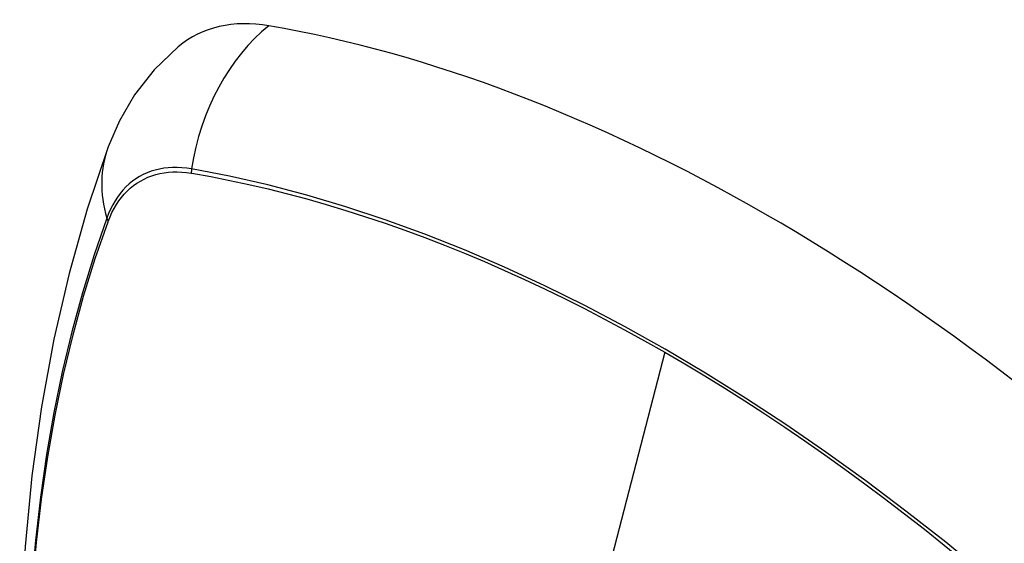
# Model space of a CAD drawing. Header units: inches. Extents: x 338.7 to 398.8, y 128 to 186.9.
# Tile 89 of 110: x 394.467 to 395.069, y 153.29 to 153.61. Entities that reach past the tile are written whole.
import ezdxf

# ---------------------------------------------------------------- set-up
doc = ezdxf.new("R2010")
doc.units = ezdxf.units.IN
doc.header["$MEASUREMENT"] = 0
doc.layers.add('Visible Edges(ANSI)', color=7, linetype='Continuous', lineweight=25)
doc.layers.add('Visible Tangent Edges(ANSI)', color=7, linetype='Continuous', lineweight=25)

msp = doc.modelspace()

# ---------------------------------------------------------------- linework, layer by layer
at = {"layer": 'Visible Edges(ANSI)', "flags": 128}
for points in [[(394.56425, 153.59352), (394.54956, 153.5794), (394.53758, 153.56404), (394.52829, 153.5482), (394.52145, 153.53241)], [(394.52145, 153.53241), (394.50861, 153.4943), (394.49756, 153.45506), (394.48827, 153.41478), (394.48071, 153.37351), (394.47487, 153.33132), (394.47073, 153.28827), (394.46825, 153.24443), (394.46743, 153.19985), (394.46825, 153.15461), (394.47067, 153.10876), (394.47469, 153.06236), (394.48029, 153.01548), (394.48744, 152.96819), (394.49612, 152.92056), (394.50631, 152.87264), (394.51798, 152.82452)]]:
    msp.add_lwpolyline(points, dxfattribs=at)
at = {"layer": 'Visible Edges(ANSI)'}
for centre, major_axis, start_param, end_param in [((394.661, 153.44579), (-0.08841, 0.15353), 5.835982, 6.382176), ((394.92279, 152.42908), (-0.64835, 1.12588), 5.16346, 5.835982)]:
    msp.add_ellipse(centre, major_axis=major_axis, ratio=0.578093, start_param=start_param, end_param=end_param, dxfattribs=at)
at = {"layer": 'Visible Tangent Edges(ANSI)'}
for p, q in [((394.57224, 153.51629), (394.57258, 153.51624)), ((394.52139, 153.48654), (394.52151, 153.48685)), ((394.86134, 153.4069), (394.81344, 153.22109))]:
    msp.add_line(p, q, dxfattribs=at)
at = {"layer": 'Visible Tangent Edges(ANSI)', "flags": 128}
for points in [[(394.57239, 153.51886), (394.56943, 153.51932), (394.56652, 153.51963), (394.56365, 153.51977), (394.56083, 153.51977), (394.55807, 153.51961), (394.55536, 153.51929), (394.55272, 153.51882), (394.55014, 153.5182), (394.54764, 153.51743), (394.54521, 153.5165), (394.54285, 153.51543), (394.54058, 153.51421), (394.53838, 153.51284), (394.53628, 153.51133), (394.53427, 153.50967), (394.53235, 153.50787), (394.53052, 153.50594), (394.52879, 153.50387), (394.52717, 153.50167), (394.52564, 153.49934), (394.52422, 153.49689), (394.52291, 153.49431), (394.5217, 153.49162), (394.52061, 153.48881)], [(395.08104, 153.2505), (395.05707, 153.27097), (395.03293, 153.29077), (395.00865, 153.30987), (394.98426, 153.32825), (394.95978, 153.34589), (394.93525, 153.36277), (394.9107, 153.37887), (394.88616, 153.39418), (394.86163, 153.40869), (394.8371, 153.42241), (394.81257, 153.43535), (394.78804, 153.4475), (394.76356, 153.45883), (394.73914, 153.46934), (394.71482, 153.47901), (394.69062, 153.48782), (394.66658, 153.49578), (394.64272, 153.50286), (394.61906, 153.50907), (394.59562, 153.5144), (394.57239, 153.51886)], [(394.52151, 153.48685), (394.5226, 153.48957), (394.5238, 153.49218), (394.5251, 153.49467), (394.5265, 153.49705), (394.528, 153.4993), (394.52961, 153.50144), (394.5313, 153.50344), (394.53309, 153.50532), (394.53498, 153.50707), (394.53695, 153.50868), (394.53901, 153.51016), (394.54115, 153.51149), (394.54337, 153.51269), (394.54567, 153.51374), (394.54805, 153.51466), (394.5505, 153.51542), (394.55301, 153.51605), (394.55559, 153.51653), (394.55824, 153.51686), (394.56094, 153.51704), (394.56369, 153.51707), (394.5665, 153.51696), (394.56935, 153.5167), (394.57224, 153.51629)], [(394.57258, 153.51624), (394.58414, 153.51417), (394.59576, 153.51188), (394.60743, 153.50936), (394.61915, 153.50664), (394.63093, 153.50369), (394.64276, 153.50052), (394.65465, 153.49713), (394.66659, 153.49353), (394.67857, 153.4897), (394.69059, 153.48566), (394.70266, 153.4814), (394.71475, 153.47693), (394.72688, 153.47224), (394.73904, 153.46733), (394.75122, 153.46222), (394.76342, 153.45689), (394.77564, 153.45135), (394.78788, 153.44561), (394.80012, 153.43966), (394.81236, 153.43351), (394.82461, 153.42715), (394.83686, 153.4206), (394.8491, 153.41385), (394.86134, 153.4069)], [(394.52061, 153.48881), (394.51284, 153.46632), (394.50572, 153.44318), (394.49925, 153.41939), (394.49344, 153.395), (394.48831, 153.37001), (394.48385, 153.34448), (394.48008, 153.31842), (394.477, 153.29187), (394.4746, 153.26485), (394.4729, 153.23742), (394.47188, 153.2096), (394.47156, 153.1814), (394.47191, 153.15281), (394.47296, 153.12384), (394.47469, 153.09452), (394.4771, 153.06487), (394.48019, 153.03493), (394.48396, 153.00474), (394.4884, 152.9743), (394.49352, 152.94362), (394.4993, 152.91274)], [(394.50004, 152.9123), (394.49424, 152.94312), (394.48911, 152.97374), (394.48465, 153.00412), (394.48086, 153.03426), (394.47776, 153.06414), (394.47533, 153.09373), (394.4736, 153.123), (394.47255, 153.15191), (394.47219, 153.18043), (394.47252, 153.20856), (394.47353, 153.23629), (394.47525, 153.26364), (394.47765, 153.29056), (394.48075, 153.31701), (394.48454, 153.34296), (394.48901, 153.36838), (394.49416, 153.39324), (394.49999, 153.41751), (394.50648, 153.44117), (394.51361, 153.46418), (394.52139, 153.48654)], [(394.86134, 153.4069), (394.87356, 153.39976), (394.88579, 153.39242), (394.89802, 153.38488), (394.91025, 153.37714), (394.92248, 153.3692), (394.93471, 153.36106), (394.94693, 153.35272), (394.95914, 153.34419), (394.97134, 153.33547), (394.98352, 153.32656), (394.99567, 153.31747), (395.0078, 153.30819), (395.0199, 153.29873), (395.03197, 153.2891), (395.044, 153.27929), (395.05599, 153.2693), (395.06794, 153.25915), (395.07984, 153.24884)]]:
    msp.add_lwpolyline(points, dxfattribs=at)
at = {"layer": 'Visible Tangent Edges(ANSI)'}
for centre, major_axis, ratio, start_param, end_param in [((394.65849, 153.50697), (-0.01999, -0.11641), 0.735728, 3.82822, 4.736579), ((394.63236, 153.49181), (-0.11091, 0.0406), 0.734358, 0, 0.495362), ((394.57957, 153.51787), (-0.00174, -0.00969), 0.735633, 4.742205, 5.005912), ((394.52992, 153.48906), (0.00925, -0.00335), 0.731254, 3.634308, 3.898015)]:
    msp.add_ellipse(centre, major_axis=major_axis, ratio=ratio, start_param=start_param, end_param=end_param, dxfattribs=at)

doc.saveas('drawing.dxf')
